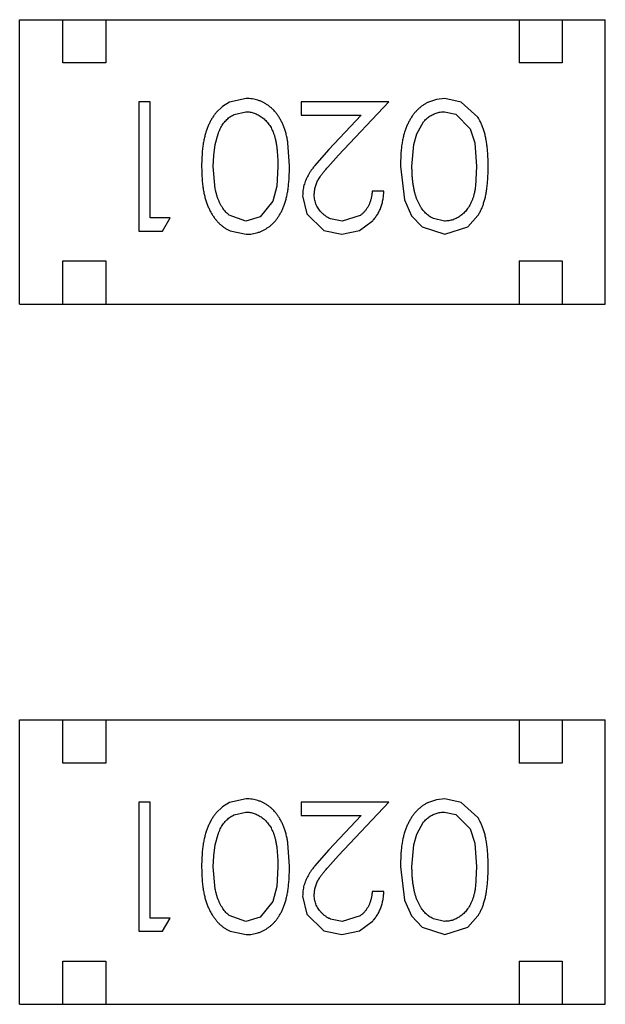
# Model space of a CAD drawing. Header units: inches. Extents: x -18 to 94, y -6 to 41.
# Tile 7 of 21: x 16.315 to 16.995, y 2.843 to 3.985. Entities that reach past the tile are written whole.
import ezdxf

# ---------------------------------------------------------------- set-up
doc = ezdxf.new("R2010")
doc.units = ezdxf.units.IN
doc.header["$LTSCALE"] = 1.21
doc.header["$MEASUREMENT"] = 0
doc.layers.get('0').update_dxf_attribs({"linetype": 'CONTINUOUS'})

msp = doc.modelspace()

# ---------------------------------------------------------------- linework, layer by layer
at = {"color": 7, "linetype": 'Continuous'}
for p, q in [((16.3154, 3.6555), (16.3154, 3.9855)), ((16.3154, 3.9855), (16.9954, 3.9855)), ((16.3654, 3.9355), (16.3654, 3.9855)), ((16.4154, 3.9855), (16.4154, 3.9355)), ((16.8954, 3.9855), (16.8954, 3.9355)), ((16.9454, 3.9855), (16.9454, 3.9355)), ((16.9954, 3.6555), (16.9954, 3.9855)), ((16.4154, 3.9355), (16.3654, 3.9355)), ((16.9454, 3.9355), (16.8954, 3.9355)), ((16.4536, 3.8902), (16.4536, 3.7402)), ((16.4671, 3.8902), (16.4536, 3.8902)), ((16.4671, 3.7556), (16.4671, 3.8902)), ((16.5592, 3.8898), (16.5509, 3.8847)), ((16.5785, 3.8941), (16.5592, 3.8898)), ((16.6421, 3.8902), (16.6421, 3.8748)), ((16.744, 3.8902), (16.6421, 3.8902)), ((16.6858, 3.8281), (16.744, 3.8902)), ((16.7993, 3.893), (16.79, 3.8898)), ((16.8092, 3.8941), (16.7993, 3.893)), ((16.828, 3.8899), (16.8092, 3.8941)), ((16.8475, 3.8722), (16.828, 3.8899)), ((16.5509, 3.8847), (16.5436, 3.8776)), ((16.5644, 3.8755), (16.578, 3.8787)), ((16.6421, 3.8748), (16.7119, 3.8748)), ((16.7119, 3.8748), (16.6744, 3.8348)), ((16.8088, 3.8787), (16.8217, 3.8757)), ((16.8217, 3.8757), (16.8386, 3.859)), ((16.7766, 3.8529), (16.7844, 3.8671)), ((16.5424, 3.8405), (16.5458, 3.8529)), ((16.7732, 3.8405), (16.7766, 3.8529)), ((16.8386, 3.859), (16.844, 3.8425)), ((16.5407, 3.8279), (16.5424, 3.8405)), ((16.6286, 3.8153), (16.6268, 3.8428)), ((16.7709, 3.8152), (16.7732, 3.8405)), ((16.844, 3.8425), (16.8459, 3.8152)), ((16.5273, 3.8315), (16.5267, 3.8153)), ((16.6744, 3.8348), (16.6578, 3.8158)), ((16.7581, 3.8315), (16.7575, 3.8153)), ((16.5402, 3.8152), (16.5407, 3.8279)), ((16.6731, 3.8143), (16.6858, 3.8281)), ((16.5424, 3.7891), (16.5402, 3.8152)), ((16.6152, 3.8152), (16.6139, 3.7924)), ((16.7575, 3.8153), (16.7621, 3.7763)), ((16.8459, 3.8152), (16.8446, 3.7924)), ((16.6139, 3.7924), (16.6095, 3.775)), ((16.7382, 3.7864), (16.7248, 3.7864)), ((16.6095, 3.775), (16.5947, 3.7568)), ((16.644, 3.781), (16.649, 3.7602)), ((16.7621, 3.7763), (16.7705, 3.758)), ((16.649, 3.7602), (16.6687, 3.7407)), ((16.4902, 3.7556), (16.4671, 3.7556)), ((16.4814, 3.7402), (16.4902, 3.7556)), ((16.578, 3.7517), (16.5588, 3.7586)), ((16.5947, 3.7568), (16.578, 3.7517)), ((16.69, 3.7517), (16.6762, 3.7545)), ((16.7106, 3.7581), (16.69, 3.7517)), ((16.7101, 3.7407), (16.7248, 3.7515)), ((16.7705, 3.758), (16.7828, 3.7449)), ((16.8088, 3.7517), (16.7959, 3.7547)), ((16.8357, 3.7452), (16.8475, 3.7582)), ((16.4536, 3.7402), (16.4814, 3.7402)), ((16.5598, 3.7404), (16.5785, 3.7364)), ((16.6687, 3.7407), (16.6893, 3.7364)), ((16.6893, 3.7364), (16.7101, 3.7407)), ((16.7828, 3.7449), (16.8092, 3.7364)), ((16.8092, 3.7364), (16.8357, 3.7452)), ((16.3654, 3.6555), (16.3654, 3.7055)), ((16.3654, 3.7055), (16.4154, 3.7055)), ((16.4154, 3.7055), (16.4154, 3.6555)), ((16.8954, 3.7055), (16.8954, 3.6555)), ((16.8954, 3.7055), (16.9454, 3.7055)), ((16.9454, 3.7055), (16.9454, 3.6555)), ((16.3154, 3.6555), (16.9954, 3.6555)), ((16.3154, 2.8427), (16.3154, 3.1727)), ((16.3154, 3.1727), (16.9954, 3.1727)), ((16.3654, 3.1227), (16.3654, 3.1727)), ((16.4154, 3.1727), (16.4154, 3.1227)), ((16.8954, 3.1727), (16.8954, 3.1227)), ((16.9454, 3.1727), (16.9454, 3.1227)), ((16.9954, 2.8427), (16.9954, 3.1727)), ((16.4154, 3.1227), (16.3654, 3.1227)), ((16.9454, 3.1227), (16.8954, 3.1227)), ((16.4536, 3.0774), (16.4536, 2.9274)), ((16.4671, 3.0774), (16.4536, 3.0774)), ((16.4671, 2.9428), (16.4671, 3.0774)), ((16.5592, 3.077), (16.5509, 3.0719)), ((16.5785, 3.0813), (16.5592, 3.077)), ((16.6421, 3.0774), (16.6421, 3.062)), ((16.744, 3.0774), (16.6421, 3.0774)), ((16.6858, 3.0153), (16.744, 3.0774)), ((16.7993, 3.0802), (16.79, 3.077)), ((16.8092, 3.0813), (16.7993, 3.0802)), ((16.828, 3.0771), (16.8092, 3.0813)), ((16.8475, 3.0594), (16.828, 3.0771)), ((16.5509, 3.0719), (16.5436, 3.0649)), ((16.5644, 3.0627), (16.578, 3.0659)), ((16.8088, 3.0659), (16.8217, 3.063)), ((16.8217, 3.063), (16.8386, 3.0463)), ((16.6421, 3.062), (16.7119, 3.062)), ((16.7119, 3.062), (16.6744, 3.022)), ((16.7766, 3.0401), (16.7844, 3.0543)), ((16.5424, 3.0277), (16.5458, 3.0401)), ((16.7732, 3.0277), (16.7766, 3.0401)), ((16.8386, 3.0463), (16.844, 3.0297)), ((16.6286, 3.0025), (16.6268, 3.03)), ((16.844, 3.0297), (16.8459, 3.0024)), ((16.5273, 3.0187), (16.5267, 3.0025)), ((16.5407, 3.0151), (16.5424, 3.0277)), ((16.6744, 3.022), (16.6578, 3.003)), ((16.7581, 3.0187), (16.7575, 3.0025)), ((16.7709, 3.0024), (16.7732, 3.0277)), ((16.5402, 3.0024), (16.5407, 3.0151)), ((16.6731, 3.0015), (16.6858, 3.0153)), ((16.5424, 2.9763), (16.5402, 3.0024)), ((16.6152, 3.0024), (16.6139, 2.9796)), ((16.7575, 3.0025), (16.7621, 2.9635)), ((16.8459, 3.0024), (16.8446, 2.9796)), ((16.6139, 2.9796), (16.6095, 2.9622)), ((16.7382, 2.9736), (16.7248, 2.9736)), ((16.6095, 2.9622), (16.5947, 2.944)), ((16.644, 2.9682), (16.649, 2.9474)), ((16.7621, 2.9635), (16.7705, 2.9452)), ((16.4902, 2.9428), (16.4671, 2.9428)), ((16.4814, 2.9274), (16.4902, 2.9428)), ((16.578, 2.939), (16.5588, 2.9458)), ((16.5947, 2.944), (16.578, 2.939)), ((16.649, 2.9474), (16.6687, 2.9279)), ((16.69, 2.939), (16.6762, 2.9417)), ((16.7106, 2.9453), (16.69, 2.939)), ((16.7101, 2.9279), (16.7248, 2.9387)), ((16.7705, 2.9452), (16.7828, 2.9321)), ((16.8088, 2.939), (16.7959, 2.9419)), ((16.8357, 2.9324), (16.8475, 2.9454)), ((16.4536, 2.9274), (16.4814, 2.9274)), ((16.5598, 2.9276), (16.5785, 2.9236)), ((16.6687, 2.9279), (16.6893, 2.9236)), ((16.6893, 2.9236), (16.7101, 2.9279)), ((16.7828, 2.9321), (16.8092, 2.9236)), ((16.8092, 2.9236), (16.8357, 2.9324)), ((16.3654, 2.8427), (16.3654, 2.8927)), ((16.3654, 2.8927), (16.4154, 2.8927)), ((16.4154, 2.8927), (16.4154, 2.8427)), ((16.8954, 2.8927), (16.8954, 2.8427)), ((16.8954, 2.8927), (16.9454, 2.8927)), ((16.9454, 2.8927), (16.9454, 2.8427)), ((16.3154, 2.8427), (16.9954, 2.8427))]:
    msp.add_line(p, q, dxfattribs=at)
for points, knots in [([(16.6114, 3.8794), (16.6108, 3.88), (16.6094, 3.8815), (16.6071, 3.8836), (16.6043, 3.8858), (16.6014, 3.8877), (16.5984, 3.8894), (16.5953, 3.8909), (16.5921, 3.892), (16.5888, 3.8929), (16.5854, 3.8936), (16.582, 3.894), (16.5797, 3.894), (16.5785, 3.8941)], [0, 0, 0, 0, 0.066152, 0.162944, 0.258623, 0.35267, 0.445423, 0.537385, 0.628514, 0.719225, 0.811596, 0.904451, 1, 1, 1, 1]), ([(16.79, 3.8898), (16.7897, 3.8896), (16.7882, 3.8889), (16.7858, 3.8876), (16.7828, 3.8856), (16.7799, 3.8833), (16.7772, 3.8808), (16.7746, 3.878), (16.7722, 3.875), (16.7699, 3.8717), (16.7679, 3.8681), (16.7659, 3.8643), (16.7642, 3.8602), (16.7625, 3.8559), (16.7612, 3.8511), (16.76, 3.846), (16.7591, 3.8406), (16.7585, 3.8357), (16.7582, 3.8326), (16.7581, 3.8315)], [0, 0, 0, 0, 0.016951, 0.067927, 0.119597, 0.172132, 0.225538, 0.279847, 0.335411, 0.392824, 0.451772, 0.512716, 0.576251, 0.642827, 0.713673, 0.788469, 0.867734, 0.951605, 1, 1, 1, 1]), ([(16.5436, 3.8776), (16.5428, 3.8768), (16.5413, 3.8748), (16.5392, 3.8717), (16.5371, 3.8681), (16.5352, 3.8643), (16.5334, 3.8602), (16.5318, 3.8559), (16.5305, 3.8511), (16.5293, 3.846), (16.5283, 3.8406), (16.5277, 3.8357), (16.5274, 3.8326), (16.5273, 3.8315)], [0, 0, 0, 0, 0.06831, 0.148798, 0.231438, 0.316875, 0.405945, 0.499279, 0.598598, 0.703453, 0.814576, 0.932154, 1, 1, 1, 1]), ([(16.5458, 3.8529), (16.5462, 3.854), (16.547, 3.856), (16.5483, 3.8589), (16.5498, 3.8617), (16.5514, 3.8642), (16.5531, 3.8665), (16.555, 3.8686), (16.557, 3.8706), (16.5598, 3.8728), (16.5623, 3.8744), (16.5641, 3.8753), (16.5644, 3.8755)], [0, 0, 0, 0, 0.111684, 0.218442, 0.322034, 0.420739, 0.517361, 0.611839, 0.70329, 0.794549, 0.971128, 1, 1, 1, 1]), ([(16.578, 3.8787), (16.5797, 3.8786), (16.583, 3.8784), (16.5878, 3.8771), (16.5926, 3.875), (16.5963, 3.8727), (16.5992, 3.8704), (16.6013, 3.8684), (16.6031, 3.8663), (16.6049, 3.864), (16.6066, 3.8615), (16.608, 3.8588), (16.6094, 3.8559), (16.6106, 3.8527), (16.6117, 3.8493), (16.6126, 3.8456), (16.6134, 3.8414), (16.6141, 3.8369), (16.6145, 3.832), (16.6149, 3.8268), (16.6151, 3.8211), (16.6152, 3.8172), (16.6152, 3.8152)], [0, 0, 0, 0, 0.060034, 0.120278, 0.182348, 0.247919, 0.281641, 0.315701, 0.350322, 0.385703, 0.421819, 0.459196, 0.497866, 0.538301, 0.58121, 0.628183, 0.679403, 0.734699, 0.794074, 0.858416, 0.927049, 1, 1, 1, 1]), ([(16.6268, 3.8428), (16.6266, 3.8442), (16.6261, 3.8473), (16.6251, 3.852), (16.6238, 3.8568), (16.6223, 3.8611), (16.6206, 3.8651), (16.6187, 3.8688), (16.6167, 3.8723), (16.6145, 3.8755), (16.6127, 3.8778), (16.6116, 3.8791), (16.6114, 3.8794)], [0, 0, 0, 0, 0.106215, 0.236591, 0.358239, 0.471262, 0.57824, 0.681674, 0.780972, 0.876575, 0.970148, 1, 1, 1, 1]), ([(16.7844, 3.8671), (16.7849, 3.8676), (16.7859, 3.8688), (16.7878, 3.8706), (16.7906, 3.8728), (16.7943, 3.8752), (16.799, 3.8771), (16.8038, 3.8785), (16.8071, 3.8786), (16.8088, 3.8787)], [0, 0, 0, 0, 0.073269, 0.17197, 0.270463, 0.461039, 0.642284, 0.820957, 1, 1, 1, 1]), ([(16.8594, 3.8153), (16.8594, 3.8177), (16.8593, 3.8223), (16.859, 3.8291), (16.8585, 3.8354), (16.8578, 3.8414), (16.8569, 3.8469), (16.8559, 3.852), (16.8545, 3.8568), (16.853, 3.8611), (16.8513, 3.8651), (16.8495, 3.8688), (16.8482, 3.8711), (16.8475, 3.8722)], [0, 0, 0, 0, 0.12138, 0.236234, 0.344693, 0.445898, 0.54097, 0.630084, 0.713233, 0.790486, 0.863608, 0.934307, 1, 1, 1, 1]), ([(16.5267, 3.8153), (16.5267, 3.813), (16.5268, 3.8085), (16.5271, 3.8019), (16.5276, 3.7957), (16.5283, 3.7899), (16.5293, 3.7844), (16.5305, 3.7793), (16.5319, 3.7745), (16.5335, 3.7701), (16.5353, 3.766), (16.5372, 3.7622), (16.5393, 3.7586), (16.5416, 3.7553), (16.544, 3.7523), (16.5465, 3.7495), (16.5493, 3.747), (16.5521, 3.7448), (16.5551, 3.7428), (16.5577, 3.7413), (16.5592, 3.7406), (16.5598, 3.7404)], [0, 0, 0, 0, 0.079808, 0.155519, 0.227606, 0.295469, 0.35958, 0.420091, 0.477281, 0.531168, 0.582739, 0.632079, 0.679679, 0.725868, 0.770298, 0.813754, 0.856719, 0.898497, 0.939777, 0.980619, 1, 1, 1, 1]), ([(16.5785, 3.7364), (16.5797, 3.7364), (16.582, 3.7364), (16.5854, 3.7368), (16.5888, 3.7375), (16.5921, 3.7384), (16.5953, 3.7396), (16.5984, 3.7411), (16.6015, 3.7428), (16.6044, 3.7447), (16.6072, 3.7469), (16.6099, 3.7494), (16.6124, 3.7521), (16.6147, 3.7551), (16.6168, 3.7583), (16.6189, 3.7617), (16.6207, 3.7654), (16.6224, 3.7694), (16.6238, 3.7737), (16.6251, 3.7784), (16.6262, 3.7835), (16.6271, 3.789), (16.6278, 3.795), (16.6283, 3.8014), (16.6286, 3.8082), (16.6286, 3.8129), (16.6286, 3.8153)], [0, 0, 0, 0, 0.033742, 0.066533, 0.099153, 0.13154, 0.164087, 0.196563, 0.229707, 0.263315, 0.297504, 0.331686, 0.366482, 0.4021, 0.438958, 0.476748, 0.515985, 0.556589, 0.599519, 0.645765, 0.695487, 0.748721, 0.805687, 0.866754, 0.931405, 1, 1, 1, 1]), ([(16.6578, 3.8158), (16.6574, 3.8153), (16.6561, 3.8136), (16.6541, 3.8109), (16.652, 3.8077), (16.6497, 3.8039), (16.6474, 3.7992), (16.6454, 3.7933), (16.6442, 3.7872), (16.6441, 3.783), (16.644, 3.781)], [0, 0, 0, 0, 0.055298, 0.164822, 0.263816, 0.351801, 0.515647, 0.675899, 0.836515, 1, 1, 1, 1]), ([(16.6575, 3.7822), (16.6575, 3.7838), (16.6577, 3.787), (16.6587, 3.7918), (16.6604, 3.7965), (16.6624, 3.8003), (16.6644, 3.8034), (16.6663, 3.8061), (16.6687, 3.809), (16.6709, 3.8118), (16.6725, 3.8136), (16.6731, 3.8143)], [0, 0, 0, 0, 0.133119, 0.264645, 0.398987, 0.537595, 0.614685, 0.704081, 0.806258, 0.921624, 1, 1, 1, 1]), ([(16.7959, 3.7547), (16.7954, 3.755), (16.7933, 3.756), (16.7906, 3.7577), (16.7877, 3.76), (16.7857, 3.762), (16.7837, 3.7642), (16.7819, 3.7667), (16.7802, 3.7694), (16.7787, 3.7724), (16.7772, 3.7756), (16.7759, 3.779), (16.7748, 3.7827), (16.7737, 3.7866), (16.7729, 3.7907), (16.7721, 3.7951), (16.7716, 3.7998), (16.7712, 3.8047), (16.771, 3.8099), (16.7709, 3.8134), (16.7709, 3.8152)], [0, 0, 0, 0, 0.022391, 0.100091, 0.140359, 0.181632, 0.22453, 0.268784, 0.314951, 0.363271, 0.413555, 0.466776, 0.522561, 0.581198, 0.642527, 0.7074, 0.775362, 0.846617, 0.921592, 1, 1, 1, 1]), ([(16.8475, 3.7582), (16.8482, 3.7594), (16.8496, 3.7617), (16.8515, 3.7654), (16.8531, 3.7694), (16.8546, 3.7737), (16.8559, 3.7784), (16.857, 3.7835), (16.8578, 3.789), (16.8585, 3.795), (16.859, 3.8014), (16.8593, 3.8082), (16.8594, 3.8129), (16.8594, 3.8153)], [0, 0, 0, 0, 0.0679, 0.137796, 0.210126, 0.2866, 0.368981, 0.457552, 0.552382, 0.65386, 0.762641, 0.877808, 1, 1, 1, 1]), ([(16.5588, 3.7586), (16.5582, 3.759), (16.5569, 3.7601), (16.5549, 3.762), (16.553, 3.7642), (16.5512, 3.7667), (16.5495, 3.7694), (16.5479, 3.7724), (16.5465, 3.7756), (16.5451, 3.779), (16.544, 3.7827), (16.5431, 3.7861), (16.5426, 3.7882), (16.5424, 3.7891)], [0, 0, 0, 0, 0.065811, 0.146255, 0.229865, 0.316118, 0.406101, 0.500278, 0.598284, 0.702015, 0.810743, 0.925029, 1, 1, 1, 1]), ([(16.7248, 3.7864), (16.7246, 3.785), (16.7244, 3.7824), (16.7237, 3.7787), (16.7227, 3.7751), (16.7215, 3.7718), (16.72, 3.7687), (16.7182, 3.7658), (16.7162, 3.7632), (16.714, 3.7608), (16.712, 3.7592), (16.7109, 3.7583), (16.7106, 3.7581)], [0, 0, 0, 0, 0.123025, 0.24002, 0.3524, 0.460304, 0.564718, 0.667028, 0.767403, 0.867529, 0.967229, 1, 1, 1, 1]), ([(16.7248, 3.7515), (16.7255, 3.7523), (16.7273, 3.7544), (16.7299, 3.7579), (16.7324, 3.762), (16.7344, 3.7664), (16.736, 3.7711), (16.7372, 3.776), (16.738, 3.7811), (16.7381, 3.7846), (16.7382, 3.7864)], [0, 0, 0, 0, 0.089083, 0.214977, 0.340722, 0.466243, 0.594484, 0.724661, 0.859805, 1, 1, 1, 1]), ([(16.8446, 3.7924), (16.8445, 3.7912), (16.8441, 3.7886), (16.8434, 3.7848), (16.8425, 3.781), (16.8414, 3.7776), (16.8401, 3.7745), (16.8388, 3.7716), (16.8373, 3.7689), (16.8356, 3.7664), (16.8339, 3.7641), (16.832, 3.7619), (16.83, 3.76), (16.8271, 3.7577), (16.8234, 3.7554), (16.8187, 3.7532), (16.8138, 3.752), (16.8104, 3.7518), (16.8088, 3.7517)], [0, 0, 0, 0, 0.061643, 0.132077, 0.19704, 0.256381, 0.3123, 0.36578, 0.417713, 0.467661, 0.516286, 0.564166, 0.610903, 0.657224, 0.747211, 0.832792, 0.916472, 1, 1, 1, 1]), ([(16.6762, 3.7545), (16.6756, 3.7547), (16.6742, 3.7554), (16.6718, 3.7568), (16.6693, 3.7586), (16.6669, 3.7607), (16.6647, 3.763), (16.6628, 3.7654), (16.6611, 3.7679), (16.6598, 3.7705), (16.6587, 3.7733), (16.658, 3.7762), (16.6575, 3.7791), (16.6575, 3.7811), (16.6575, 3.7822)], [0, 0, 0, 0, 0.050314, 0.137591, 0.22661, 0.317699, 0.408565, 0.495205, 0.579457, 0.663553, 0.746209, 0.828754, 0.913109, 1, 1, 1, 1]), ([(16.6114, 3.0666), (16.6108, 3.0672), (16.6094, 3.0687), (16.6071, 3.0708), (16.6043, 3.073), (16.6014, 3.075), (16.5984, 3.0766), (16.5953, 3.0781), (16.5921, 3.0792), (16.5888, 3.0801), (16.5854, 3.0808), (16.582, 3.0812), (16.5797, 3.0812), (16.5785, 3.0813)], [0, 0, 0, 0, 0.066152, 0.162944, 0.258623, 0.35267, 0.445423, 0.537385, 0.628514, 0.719225, 0.811596, 0.904451, 1, 1, 1, 1]), ([(16.79, 3.077), (16.7897, 3.0768), (16.7882, 3.0761), (16.7858, 3.0748), (16.7828, 3.0728), (16.7799, 3.0705), (16.7772, 3.068), (16.7746, 3.0652), (16.7722, 3.0622), (16.7699, 3.0589), (16.7679, 3.0553), (16.7659, 3.0515), (16.7642, 3.0474), (16.7625, 3.0431), (16.7612, 3.0383), (16.76, 3.0332), (16.7591, 3.0278), (16.7585, 3.0229), (16.7582, 3.0198), (16.7581, 3.0187)], [0, 0, 0, 0, 0.016951, 0.067927, 0.119597, 0.172132, 0.225538, 0.279847, 0.335411, 0.392824, 0.451772, 0.512716, 0.576251, 0.642827, 0.713673, 0.788469, 0.867734, 0.951605, 1, 1, 1, 1]), ([(16.5436, 3.0649), (16.5428, 3.064), (16.5413, 3.062), (16.5392, 3.0589), (16.5371, 3.0553), (16.5352, 3.0515), (16.5334, 3.0474), (16.5318, 3.0431), (16.5305, 3.0383), (16.5293, 3.0332), (16.5283, 3.0278), (16.5277, 3.0229), (16.5274, 3.0198), (16.5273, 3.0187)], [0, 0, 0, 0, 0.06831, 0.148798, 0.231438, 0.316875, 0.405945, 0.499279, 0.598598, 0.703453, 0.814576, 0.932154, 1, 1, 1, 1]), ([(16.578, 3.0659), (16.5797, 3.0658), (16.583, 3.0656), (16.5878, 3.0643), (16.5926, 3.0623), (16.5963, 3.0599), (16.5992, 3.0576), (16.6013, 3.0557), (16.6031, 3.0535), (16.6049, 3.0512), (16.6066, 3.0487), (16.608, 3.046), (16.6094, 3.0431), (16.6106, 3.04), (16.6117, 3.0365), (16.6126, 3.0328), (16.6134, 3.0286), (16.6141, 3.0241), (16.6145, 3.0192), (16.6149, 3.014), (16.6151, 3.0083), (16.6152, 3.0044), (16.6152, 3.0024)], [0, 0, 0, 0, 0.060034, 0.120278, 0.182348, 0.247919, 0.281641, 0.315701, 0.350322, 0.385703, 0.421819, 0.459196, 0.497866, 0.538301, 0.58121, 0.628183, 0.679403, 0.734699, 0.794074, 0.858416, 0.927049, 1, 1, 1, 1]), ([(16.6268, 3.03), (16.6266, 3.0314), (16.6261, 3.0345), (16.6251, 3.0392), (16.6238, 3.044), (16.6223, 3.0483), (16.6206, 3.0523), (16.6187, 3.056), (16.6167, 3.0595), (16.6145, 3.0627), (16.6127, 3.065), (16.6116, 3.0663), (16.6114, 3.0666)], [0, 0, 0, 0, 0.106215, 0.236591, 0.358239, 0.471262, 0.57824, 0.681674, 0.780972, 0.876575, 0.970148, 1, 1, 1, 1]), ([(16.7844, 3.0543), (16.7849, 3.0548), (16.7859, 3.056), (16.7878, 3.0578), (16.7906, 3.06), (16.7943, 3.0624), (16.799, 3.0644), (16.8038, 3.0657), (16.8071, 3.0658), (16.8088, 3.0659)], [0, 0, 0, 0, 0.073269, 0.17197, 0.270463, 0.461039, 0.642284, 0.820957, 1, 1, 1, 1]), ([(16.5458, 3.0401), (16.5462, 3.0412), (16.547, 3.0432), (16.5483, 3.0462), (16.5498, 3.0489), (16.5514, 3.0514), (16.5531, 3.0537), (16.555, 3.0559), (16.557, 3.0578), (16.5598, 3.06), (16.5623, 3.0616), (16.5641, 3.0625), (16.5644, 3.0627)], [0, 0, 0, 0, 0.111684, 0.218442, 0.322034, 0.420739, 0.517361, 0.611839, 0.70329, 0.794549, 0.971128, 1, 1, 1, 1]), ([(16.8594, 3.0025), (16.8594, 3.0049), (16.8593, 3.0095), (16.859, 3.0163), (16.8585, 3.0226), (16.8578, 3.0286), (16.8569, 3.0341), (16.8559, 3.0392), (16.8545, 3.044), (16.853, 3.0483), (16.8513, 3.0523), (16.8495, 3.056), (16.8482, 3.0583), (16.8475, 3.0594)], [0, 0, 0, 0, 0.12138, 0.236234, 0.344693, 0.445898, 0.54097, 0.630084, 0.713233, 0.790486, 0.863608, 0.934307, 1, 1, 1, 1]), ([(16.5267, 3.0025), (16.5267, 3.0002), (16.5268, 2.9957), (16.5271, 2.9891), (16.5276, 2.9829), (16.5283, 2.9771), (16.5293, 2.9716), (16.5305, 2.9665), (16.5319, 2.9617), (16.5335, 2.9573), (16.5353, 2.9532), (16.5372, 2.9494), (16.5393, 2.9458), (16.5416, 2.9425), (16.544, 2.9395), (16.5465, 2.9367), (16.5493, 2.9342), (16.5521, 2.932), (16.5551, 2.93), (16.5577, 2.9286), (16.5592, 2.9278), (16.5598, 2.9276)], [0, 0, 0, 0, 0.079808, 0.155519, 0.227606, 0.295469, 0.35958, 0.420091, 0.477281, 0.531168, 0.582739, 0.632079, 0.679679, 0.725868, 0.770298, 0.813754, 0.856719, 0.898497, 0.939777, 0.980619, 1, 1, 1, 1]), ([(16.5785, 2.9236), (16.5797, 2.9236), (16.582, 2.9236), (16.5854, 2.924), (16.5888, 2.9247), (16.5921, 2.9256), (16.5953, 2.9268), (16.5984, 2.9283), (16.6015, 2.93), (16.6044, 2.9319), (16.6072, 2.9341), (16.6099, 2.9366), (16.6124, 2.9393), (16.6147, 2.9423), (16.6168, 2.9455), (16.6189, 2.9489), (16.6207, 2.9526), (16.6224, 2.9566), (16.6238, 2.9609), (16.6251, 2.9656), (16.6262, 2.9707), (16.6271, 2.9763), (16.6278, 2.9822), (16.6283, 2.9886), (16.6286, 2.9954), (16.6286, 3.0001), (16.6286, 3.0025)], [0, 0, 0, 0, 0.033742, 0.066533, 0.099153, 0.13154, 0.164087, 0.196563, 0.229707, 0.263315, 0.297504, 0.331686, 0.366482, 0.4021, 0.438958, 0.476748, 0.515985, 0.556589, 0.599519, 0.645765, 0.695487, 0.748721, 0.805687, 0.866754, 0.931405, 1, 1, 1, 1]), ([(16.6578, 3.003), (16.6574, 3.0025), (16.6561, 3.0008), (16.6541, 2.9981), (16.652, 2.9949), (16.6497, 2.9911), (16.6474, 2.9864), (16.6454, 2.9805), (16.6442, 2.9744), (16.6441, 2.9703), (16.644, 2.9682)], [0, 0, 0, 0, 0.055298, 0.164822, 0.263816, 0.351801, 0.515647, 0.675899, 0.836515, 1, 1, 1, 1]), ([(16.6575, 2.9694), (16.6575, 2.971), (16.6577, 2.9742), (16.6587, 2.979), (16.6604, 2.9837), (16.6624, 2.9875), (16.6644, 2.9906), (16.6663, 2.9933), (16.6687, 2.9962), (16.6709, 2.999), (16.6725, 3.0008), (16.6731, 3.0015)], [0, 0, 0, 0, 0.133119, 0.264645, 0.398987, 0.537595, 0.614685, 0.704081, 0.806258, 0.921624, 1, 1, 1, 1]), ([(16.7959, 2.9419), (16.7954, 2.9422), (16.7933, 2.9432), (16.7906, 2.9449), (16.7877, 2.9472), (16.7857, 2.9492), (16.7837, 2.9515), (16.7819, 2.9539), (16.7802, 2.9567), (16.7787, 2.9596), (16.7772, 2.9628), (16.7759, 2.9662), (16.7748, 2.9699), (16.7737, 2.9738), (16.7729, 2.9779), (16.7721, 2.9824), (16.7716, 2.987), (16.7712, 2.9919), (16.771, 2.9971), (16.7709, 3.0006), (16.7709, 3.0024)], [0, 0, 0, 0, 0.022391, 0.100091, 0.140359, 0.181632, 0.22453, 0.268784, 0.314951, 0.363271, 0.413555, 0.466776, 0.522561, 0.581198, 0.642527, 0.7074, 0.775362, 0.846617, 0.921592, 1, 1, 1, 1]), ([(16.8475, 2.9454), (16.8482, 2.9466), (16.8496, 2.9489), (16.8515, 2.9526), (16.8531, 2.9566), (16.8546, 2.9609), (16.8559, 2.9656), (16.857, 2.9707), (16.8578, 2.9763), (16.8585, 2.9822), (16.859, 2.9886), (16.8593, 2.9954), (16.8594, 3.0001), (16.8594, 3.0025)], [0, 0, 0, 0, 0.0679, 0.137796, 0.210126, 0.2866, 0.368981, 0.457552, 0.552382, 0.65386, 0.762641, 0.877808, 1, 1, 1, 1]), ([(16.5588, 2.9458), (16.5582, 2.9462), (16.5569, 2.9473), (16.5549, 2.9492), (16.553, 2.9515), (16.5512, 2.9539), (16.5495, 2.9567), (16.5479, 2.9596), (16.5465, 2.9628), (16.5451, 2.9662), (16.544, 2.9699), (16.5431, 2.9733), (16.5426, 2.9755), (16.5424, 2.9763)], [0, 0, 0, 0, 0.065811, 0.146255, 0.229865, 0.316118, 0.406101, 0.500278, 0.598284, 0.702015, 0.810743, 0.925029, 1, 1, 1, 1]), ([(16.7248, 2.9736), (16.7246, 2.9722), (16.7244, 2.9696), (16.7237, 2.9659), (16.7227, 2.9623), (16.7215, 2.959), (16.72, 2.9559), (16.7182, 2.953), (16.7162, 2.9504), (16.714, 2.948), (16.712, 2.9464), (16.7109, 2.9455), (16.7106, 2.9453)], [0, 0, 0, 0, 0.123025, 0.24002, 0.3524, 0.460304, 0.564718, 0.667028, 0.767403, 0.867529, 0.967229, 1, 1, 1, 1]), ([(16.7248, 2.9387), (16.7255, 2.9395), (16.7273, 2.9416), (16.7299, 2.9451), (16.7324, 2.9493), (16.7344, 2.9537), (16.736, 2.9583), (16.7372, 2.9632), (16.738, 2.9683), (16.7381, 2.9718), (16.7382, 2.9736)], [0, 0, 0, 0, 0.089083, 0.214977, 0.340722, 0.466243, 0.594484, 0.724661, 0.859805, 1, 1, 1, 1]), ([(16.8446, 2.9796), (16.8445, 2.9784), (16.8441, 2.9758), (16.8434, 2.972), (16.8425, 2.9682), (16.8414, 2.9648), (16.8401, 2.9617), (16.8388, 2.9588), (16.8373, 2.9561), (16.8356, 2.9536), (16.8339, 2.9513), (16.832, 2.9491), (16.83, 2.9472), (16.8271, 2.9449), (16.8234, 2.9426), (16.8187, 2.9404), (16.8138, 2.9392), (16.8104, 2.939), (16.8088, 2.939)], [0, 0, 0, 0, 0.061643, 0.132077, 0.19704, 0.256381, 0.3123, 0.36578, 0.417713, 0.467661, 0.516286, 0.564166, 0.610903, 0.657224, 0.747211, 0.832792, 0.916472, 1, 1, 1, 1]), ([(16.6762, 2.9417), (16.6756, 2.942), (16.6742, 2.9426), (16.6718, 2.944), (16.6693, 2.9458), (16.6669, 2.9479), (16.6647, 2.9502), (16.6628, 2.9526), (16.6611, 2.9551), (16.6598, 2.9578), (16.6587, 2.9605), (16.658, 2.9634), (16.6575, 2.9663), (16.6575, 2.9683), (16.6575, 2.9694)], [0, 0, 0, 0, 0.050314, 0.137591, 0.22661, 0.317699, 0.408565, 0.495205, 0.579457, 0.663553, 0.746209, 0.828754, 0.913109, 1, 1, 1, 1])]:
    msp.add_open_spline(points, degree=3, knots=knots, dxfattribs=at)

doc.saveas('drawing.dxf')
